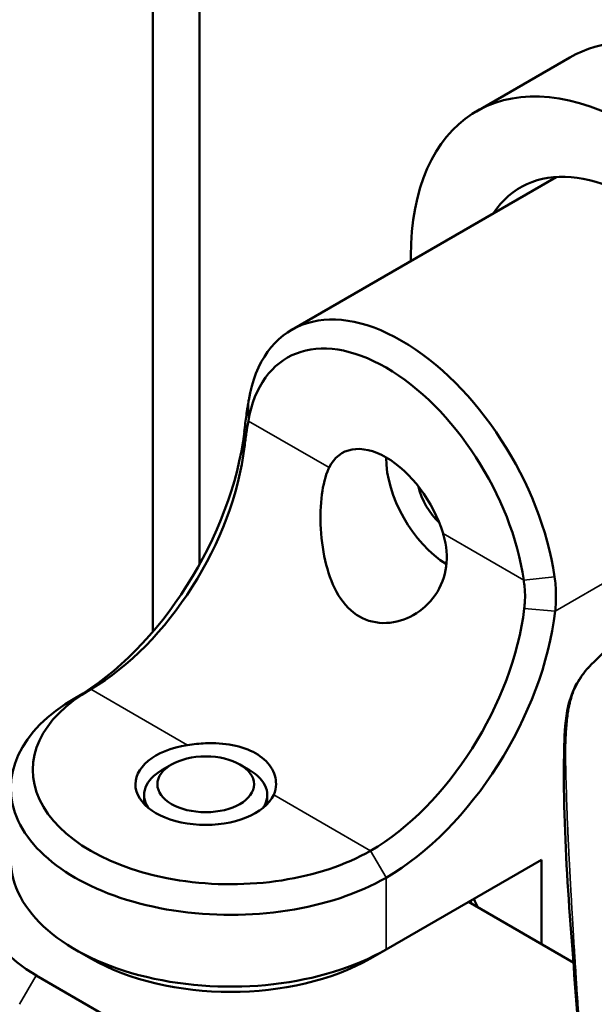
# Model space of a CAD drawing. Header units: millimetres. Extents: x 0 to 2239, y -60 to 841.
# Tile 138 of 165: x 1072.59 to 1079.12, y 226.42 to 237.61. Entities that reach past the tile are written whole.
import ezdxf

# ---------------------------------------------------------------- set-up
doc = ezdxf.new("R2010")
doc.units = ezdxf.units.MM
doc.layers.add('Sichtbar (ISO)', color=7, linetype='Continuous', lineweight=50)
doc.layers.add('Sichtbar schmal (ISO)', color=7, linetype='Continuous', lineweight=35)

msp = doc.modelspace()

# ---------------------------------------------------------------- linework, layer by layer
at = {"layer": 'Sichtbar (ISO)'}
for p, q in [((1074.632, 231.42), (1074.632, 242.642)), ((1074.102, 230.655), (1074.102, 242.335)), ((1078.843, 237.181), (1077.782, 236.568)), ((1078.689, 235.822), (1075.681, 234.085)), ((1077.037, 234.92), (1077.037, 234.868)), ((1074.314, 229.144), (1074.208, 229.082)), ((1075.092, 229.144), (1075.198, 229.082)), ((1074.003, 228.797), (1074.003, 228.696)), ((1075.403, 228.797), (1075.403, 228.696)), ((1076.754, 227.041), (1078.522, 228.062)), ((1078.522, 228.062), (1078.522, 227.103)), ((1077.691, 227.582), (1078.889, 226.891)), ((1073.395, 226.939), (1073.218, 227.041)), ((1076.577, 226.939), (1076.754, 227.041)), ((1079.149, 223.066), (1072.776, 226.745))]:
    msp.add_line(p, q, dxfattribs=at)
for centre, major_axis, start_param, end_param in [((1080.643, 234.063), (-1.8, 3.118), 3.948128, 6.283185), ((1079.582, 233.451), (-1.8, 3.118), 4.034478, 7.068583), ((1079.582, 233.451), (-1.3, 2.252), 3.926991, 6.561432), ((1076.931, 231.92), (-1.25, 2.165), 4.105864, 6.89006), ((1076.754, 231.818), (-1.125, 1.949), 4.105752, 6.889882), ((1073.218, 232.144), (-1.375, -2.382), 0.785398, 2.21022), ((1073.395, 232.042), (-1.25, -2.165), 0.785398, 2.210276), ((1076.754, 231.818), (-0.5, 0.866), 4.338508, 6.657067), ((1077.461, 232.226), (-0.5, 0.866), 0.785398, 2.327991), ((1077.461, 232.226), (0.25, -0.433), 4.225694, 5.199084), ((1076.577, 230.205), (1.25, 2.165), 3.926991, 5.351837), ((1076.754, 230.103), (1.375, 2.382), 3.926991, 5.351817), ((1074.986, 228.878), (-2.5, 0), 5.497787, 8.63938), ((1074.986, 229.082), (-2.25, 0), 5.497787, 8.63938), ((1074.703, 228.919), (-0.8, 0), 4.974188, 9.162979), ((1074.703, 228.797), (-0.7, 0), 5.497787, 6.644552), ((1074.703, 228.797), (0.7, 0), 5.921818, 7.068583), ((1074.191, 227.562), (-2, 0), 5.732665, 7.068583), ((1074.986, 228.062), (-2.5, 0), 0, 2.356195), ((1076.754, 227.245), (0.875, -1.516), 1.446988, 1.469608), ((1076.754, 227.245), (-0.912, 1.58), 4.556965, 4.615373), ((1074.986, 227.858), (2.25, 0), 3.926991, 5.497787)]:
    msp.add_ellipse(centre, major_axis=major_axis, ratio=0.57735, start_param=start_param, end_param=end_param, dxfattribs=at)
msp.add_ellipse((1074.703, 228.919), major_axis=(-0.55, 0), ratio=0.57735, dxfattribs=at)
for points, knots in [([(1075.191, 233.287), (1075.182, 233.232), (1075.173, 233.175), (1075.157, 233.055), (1075.149, 232.993), (1075.142, 232.928)], [-0.08952196, -0.08952196, -0.08952196, -0.08952196, -0.04487611, -0.04487611, -0.00000387, -0.00000387, -0.00000387, -0.00000387]), ([(1075.144, 232.755), (1075.15, 232.808), (1075.157, 232.859), (1075.172, 232.957), (1075.18, 233.004), (1075.188, 233.048)], [0.00000132, 0.00000132, 0.00000132, 0.00000132, 0.03662904, 0.03662904, 0.07347039, 0.07347039, 0.07347039, 0.07347039]), ([(1077.402, 231.77), (1077.404, 231.764), (1077.406, 231.757), (1077.443, 231.629), (1077.452, 231.506), (1077.423, 231.281), (1077.38, 231.167), (1077.247, 230.974), (1077.158, 230.895), (1076.973, 230.791), (1076.865, 230.757), (1076.649, 230.748), (1076.541, 230.774), (1076.36, 230.878), (1076.278, 230.962), (1076.151, 231.169), (1076.105, 231.292), (1076.041, 231.54), (1076.02, 231.682), (1076.004, 231.961), (1076.009, 232.097), (1076.038, 232.322), (1076.063, 232.426), (1076.102, 232.51), (1076.104, 232.514), (1076.106, 232.519)], [0.2232267, 0.2232267, 0.2232267, 0.2232267, 0.2272962, 0.2272962, 0.3026353, 0.3026353, 0.3821765, 0.3821765, 0.4617178, 0.4617178, 0.5385132, 0.5385132, 0.6153086, 0.6153086, 0.692104, 0.692104, 0.7688994, 0.7688994, 0.8484407, 0.8484407, 0.9279819, 0.9279819, 1.003321, 1.003321, 1.0073905, 1.0073905, 1.0073905, 1.0073905]), ([(1079.111, 230.305), (1079.44, 230.627), (1079.782, 230.907), (1080.253, 231.309), (1080.386, 231.422), (1080.519, 231.535)], [0, 0, 0, 0, 0.3044552, 0.3044552, 0.4238873, 0.4238873, 0.4238873, 0.4238873]), ([(1078.319, 231.24), (1078.328, 231.186), (1078.333, 231.132), (1078.335, 231.024), (1078.332, 230.971), (1078.326, 230.918)], [0.00000159, 0.00000159, 0.00000159, 0.00000159, 0.03700482, 0.03700482, 0.07352005, 0.07352005, 0.07352005, 0.07352005]), ([(1078.678, 230.887), (1078.685, 230.952), (1078.687, 231.017), (1078.685, 231.148), (1078.68, 231.213), (1078.67, 231.279)], [-0.08977945, -0.08977945, -0.08977945, -0.08977945, -0.04478256, -0.04478256, -0.00003681, -0.00003681, -0.00003681, -0.00003681]), ([(1079.062, 223.675), (1078.995, 224.473), (1078.993, 225.36), (1078.859, 227.297), (1078.754, 228.308), (1078.784, 229.508), (1078.792, 229.659), (1078.846, 229.897), (1078.878, 229.985), (1078.96, 230.131), (1079.006, 230.193), (1079.074, 230.268), (1079.092, 230.287), (1079.111, 230.305)], [0, 0, 0, 0, 0.586822, 0.586822, 1.245216, 1.245216, 1.337187, 1.337187, 1.39178, 1.39178, 1.438644, 1.438644, 1.455624, 1.455624, 1.455624, 1.455624]), ([(1074.496, 229.365), (1074.564, 229.376), (1074.634, 229.383), (1074.802, 229.389), (1074.909, 229.384), (1075.107, 229.346), (1075.197, 229.313), (1075.34, 229.231), (1075.402, 229.176), (1075.484, 229.052), (1075.503, 228.984), (1075.503, 228.881), (1075.494, 228.839), (1075.476, 228.8)], [0.3282934, 0.3282934, 0.3282934, 0.3282934, 0.368466, 0.368466, 0.4290206, 0.4290206, 0.4895752, 0.4895752, 0.5501298, 0.5501298, 0.6106845, 0.6106845, 0.650857, 0.650857, 0.650857, 0.650857])]:
    msp.add_open_spline(points, degree=3, knots=knots, dxfattribs=at)
at = {"layer": 'Sichtbar schmal (ISO)'}
for p, q in [((1075.188, 233.048), (1075.191, 233.287)), ((1076.106, 232.519), (1075.188, 233.048)), ((1075.142, 232.928), (1075.144, 232.755)), ((1078.678, 230.887), (1081.419, 232.47)), ((1078.319, 231.24), (1077.402, 231.77)), ((1078.67, 231.279), (1078.319, 231.24)), ((1078.678, 230.887), (1078.326, 230.918)), ((1073.395, 230.001), (1073.218, 229.899)), ((1073.395, 230.001), (1074.496, 229.365)), ((1075.476, 228.8), (1076.577, 228.164)), ((1076.577, 228.164), (1076.754, 227.858)), ((1076.754, 227.041), (1076.754, 227.858)), ((1072.587, 226.418), (1072.776, 226.745))]:
    msp.add_line(p, q, dxfattribs=at)
msp.add_ellipse((1079.286, 230.126), major_axis=(-0.175, 0.179), ratio=0.437195, start_param=6.159838, end_param=6.28322, dxfattribs=at)
msp.add_open_spline([(1079.082, 223.626), (1079.079, 223.655), (1079.076, 223.683), (1079.074, 223.712), (1079.071, 223.753), (1079.068, 223.794), (1079.065, 223.835), (1079.062, 223.877), (1079.06, 223.92), (1079.058, 223.964), (1079.056, 224.003), (1079.054, 224.043), (1079.052, 224.084), (1079.051, 224.122), (1079.05, 224.161), (1079.049, 224.2), (1079.047, 224.236), (1079.047, 224.274), (1079.046, 224.311), (1079.045, 224.319), (1079.045, 224.327), (1079.045, 224.335), (1079.044, 224.363), (1079.044, 224.392), (1079.043, 224.42), (1079.042, 224.456), (1079.041, 224.493), (1079.04, 224.529), (1079.039, 224.566), (1079.038, 224.603), (1079.037, 224.64), (1079.037, 224.67), (1079.036, 224.701), (1079.035, 224.732), (1079.035, 224.738), (1079.034, 224.744), (1079.034, 224.751), (1079.033, 224.788), (1079.032, 224.825), (1079.03, 224.862), (1079.029, 224.899), (1079.028, 224.937), (1079.026, 224.975), (1079.025, 225.012), (1079.023, 225.05), (1079.021, 225.088), (1079.02, 225.111), (1079.019, 225.133), (1079.018, 225.156), (1079.017, 225.171), (1079.016, 225.186), (1079.015, 225.202), (1079.013, 225.239), (1079.011, 225.277), (1079.009, 225.316), (1079.007, 225.353), (1079.004, 225.392), (1079.002, 225.43), (1079, 225.468), (1078.997, 225.507), (1078.995, 225.546), (1078.993, 225.575), (1078.991, 225.604), (1078.989, 225.634), (1078.988, 225.643), (1078.988, 225.651), (1078.987, 225.66), (1078.985, 225.698), (1078.982, 225.737), (1078.979, 225.776), (1078.977, 225.817), (1078.974, 225.859), (1078.971, 225.9), (1078.968, 225.947), (1078.964, 225.994), (1078.961, 226.041), (1078.959, 226.076), (1078.956, 226.111), (1078.954, 226.146), (1078.953, 226.165), (1078.951, 226.185), (1078.95, 226.204), (1078.946, 226.265), (1078.942, 226.325), (1078.938, 226.384), (1078.933, 226.448), (1078.929, 226.512), (1078.925, 226.573), (1078.924, 226.594), (1078.922, 226.615), (1078.921, 226.636), (1078.918, 226.679), (1078.915, 226.721), (1078.913, 226.763), (1078.909, 226.824), (1078.905, 226.883), (1078.901, 226.941), (1078.899, 226.983), (1078.896, 227.025), (1078.893, 227.066), (1078.893, 227.078), (1078.892, 227.09), (1078.891, 227.102), (1078.888, 227.151), (1078.885, 227.2), (1078.882, 227.247), (1078.88, 227.292), (1078.877, 227.337), (1078.874, 227.38), (1078.873, 227.403), (1078.872, 227.426), (1078.87, 227.448), (1078.869, 227.466), (1078.868, 227.484), (1078.867, 227.501), (1078.865, 227.54), (1078.863, 227.578), (1078.861, 227.615), (1078.859, 227.652), (1078.857, 227.689), (1078.855, 227.724), (1078.853, 227.746), (1078.852, 227.768), (1078.851, 227.79), (1078.85, 227.803), (1078.85, 227.817), (1078.849, 227.83), (1078.847, 227.865), (1078.845, 227.899), (1078.843, 227.932), (1078.842, 227.965), (1078.84, 227.998), (1078.838, 228.03), (1078.837, 228.052), (1078.836, 228.074), (1078.835, 228.095), (1078.834, 228.106), (1078.834, 228.117), (1078.833, 228.127), (1078.832, 228.16), (1078.83, 228.193), (1078.829, 228.225), (1078.827, 228.259), (1078.825, 228.292), (1078.824, 228.324), (1078.823, 228.339), (1078.822, 228.354), (1078.822, 228.369), (1078.821, 228.387), (1078.82, 228.405), (1078.819, 228.423), (1078.818, 228.455), (1078.817, 228.486), (1078.815, 228.517), (1078.814, 228.546), (1078.813, 228.575), (1078.812, 228.603), (1078.812, 228.606), (1078.812, 228.608), (1078.812, 228.611), (1078.811, 228.636), (1078.81, 228.661), (1078.809, 228.685), (1078.808, 228.713), (1078.807, 228.74), (1078.806, 228.766), (1078.806, 228.787), (1078.805, 228.807), (1078.804, 228.826), (1078.804, 228.834), (1078.804, 228.842), (1078.804, 228.849), (1078.803, 228.878), (1078.802, 228.907), (1078.801, 228.934), (1078.8, 228.963), (1078.8, 228.991), (1078.799, 229.019), (1078.798, 229.047), (1078.797, 229.074), (1078.797, 229.101), (1078.796, 229.13), (1078.796, 229.159), (1078.796, 229.187), (1078.796, 229.189), (1078.796, 229.191), (1078.795, 229.194), (1078.795, 229.221), (1078.795, 229.248), (1078.795, 229.274), (1078.795, 229.301), (1078.796, 229.327), (1078.796, 229.353), (1078.796, 229.357), (1078.796, 229.36), (1078.796, 229.363), (1078.797, 229.394), (1078.798, 229.423), (1078.799, 229.452), (1078.8, 229.468), (1078.801, 229.483), (1078.801, 229.498), (1078.802, 229.512), (1078.803, 229.526), (1078.804, 229.539), (1078.806, 229.57), (1078.809, 229.6), (1078.812, 229.629), (1078.815, 229.659), (1078.818, 229.688), (1078.822, 229.716), (1078.823, 229.726), (1078.825, 229.737), (1078.827, 229.747), (1078.83, 229.767), (1078.834, 229.787), (1078.838, 229.806), (1078.841, 229.823), (1078.845, 229.839), (1078.849, 229.855), (1078.853, 229.87), (1078.857, 229.884), (1078.861, 229.899), (1078.867, 229.918), (1078.874, 229.937), (1078.881, 229.956), (1078.884, 229.965), (1078.888, 229.974), (1078.891, 229.984), (1078.901, 230.006), (1078.911, 230.029), (1078.923, 230.051), (1078.924, 230.053), (1078.925, 230.055), (1078.926, 230.057), (1078.939, 230.081), (1078.952, 230.104), (1078.967, 230.127), (1078.97, 230.132), (1078.973, 230.136), (1078.976, 230.141), (1078.989, 230.159), (1079.002, 230.178), (1079.016, 230.196), (1079.025, 230.207), (1079.034, 230.217), (1079.043, 230.228), (1079.053, 230.24), (1079.063, 230.252), (1079.074, 230.263), (1079.089, 230.28), (1079.105, 230.297), (1079.122, 230.313)], degree=3, knots=[0, 0, 0, 0, 0.00988, 0.00988, 0.00988, 0.024069, 0.024069, 0.024069, 0.038462, 0.038462, 0.038462, 0.051375, 0.051375, 0.051375, 0.063296, 0.063296, 0.063296, 0.074508, 0.074508, 0.074508, 0.076923, 0.076923, 0.076923, 0.085331, 0.085331, 0.085331, 0.095982, 0.095982, 0.095982, 0.106581, 0.106581, 0.106581, 0.115385, 0.115385, 0.115385, 0.117132, 0.117132, 0.117132, 0.12759, 0.12759, 0.12759, 0.137873, 0.137873, 0.137873, 0.147919, 0.147919, 0.147919, 0.153846, 0.153846, 0.153846, 0.157682, 0.157682, 0.157682, 0.167158, 0.167158, 0.167158, 0.17642, 0.17642, 0.17642, 0.185491, 0.185491, 0.185491, 0.192308, 0.192308, 0.192308, 0.194305, 0.194305, 0.194305, 0.203056, 0.203056, 0.203056, 0.212363, 0.212363, 0.212363, 0.222881, 0.222881, 0.222881, 0.230769, 0.230769, 0.230769, 0.235135, 0.235135, 0.235135, 0.248971, 0.248971, 0.248971, 0.264101, 0.264101, 0.264101, 0.269231, 0.269231, 0.269231, 0.280055, 0.280055, 0.280055, 0.29592, 0.29592, 0.29592, 0.307692, 0.307692, 0.307692, 0.311065, 0.311065, 0.311065, 0.325401, 0.325401, 0.325401, 0.338956, 0.338956, 0.338956, 0.346154, 0.346154, 0.346154, 0.351894, 0.351894, 0.351894, 0.36446, 0.36446, 0.36446, 0.376946, 0.376946, 0.376946, 0.384615, 0.384615, 0.384615, 0.389502, 0.389502, 0.389502, 0.402019, 0.402019, 0.402019, 0.414534, 0.414534, 0.414534, 0.423077, 0.423077, 0.423077, 0.427352, 0.427352, 0.427352, 0.440767, 0.440767, 0.440767, 0.454981, 0.454981, 0.454981, 0.461538, 0.461538, 0.461538, 0.469829, 0.469829, 0.469829, 0.484497, 0.484497, 0.484497, 0.498671, 0.498671, 0.498671, 0.5, 0.5, 0.5, 0.512758, 0.512758, 0.512758, 0.527298, 0.527298, 0.527298, 0.538462, 0.538462, 0.538462, 0.54288, 0.54288, 0.54288, 0.559486, 0.559486, 0.559486, 0.576923, 0.576923, 0.576923, 0.594606, 0.594606, 0.594606, 0.613769, 0.613769, 0.613769, 0.615385, 0.615385, 0.615385, 0.63437, 0.63437, 0.63437, 0.653846, 0.653846, 0.653846, 0.656393, 0.656393, 0.656393, 0.679528, 0.679528, 0.679528, 0.692308, 0.692308, 0.692308, 0.703848, 0.703848, 0.703848, 0.730769, 0.730769, 0.730769, 0.758762, 0.758762, 0.758762, 0.769231, 0.769231, 0.769231, 0.789928, 0.789928, 0.789928, 0.807692, 0.807692, 0.807692, 0.82389, 0.82389, 0.82389, 0.846154, 0.846154, 0.846154, 0.857101, 0.857101, 0.857101, 0.884615, 0.884615, 0.884615, 0.887401, 0.887401, 0.887401, 0.917038, 0.917038, 0.917038, 0.923077, 0.923077, 0.923077, 0.947092, 0.947092, 0.947092, 0.961538, 0.961538, 0.961538, 0.97732, 0.97732, 0.97732, 1, 1, 1, 1], dxfattribs=at)

doc.saveas('drawing.dxf')
